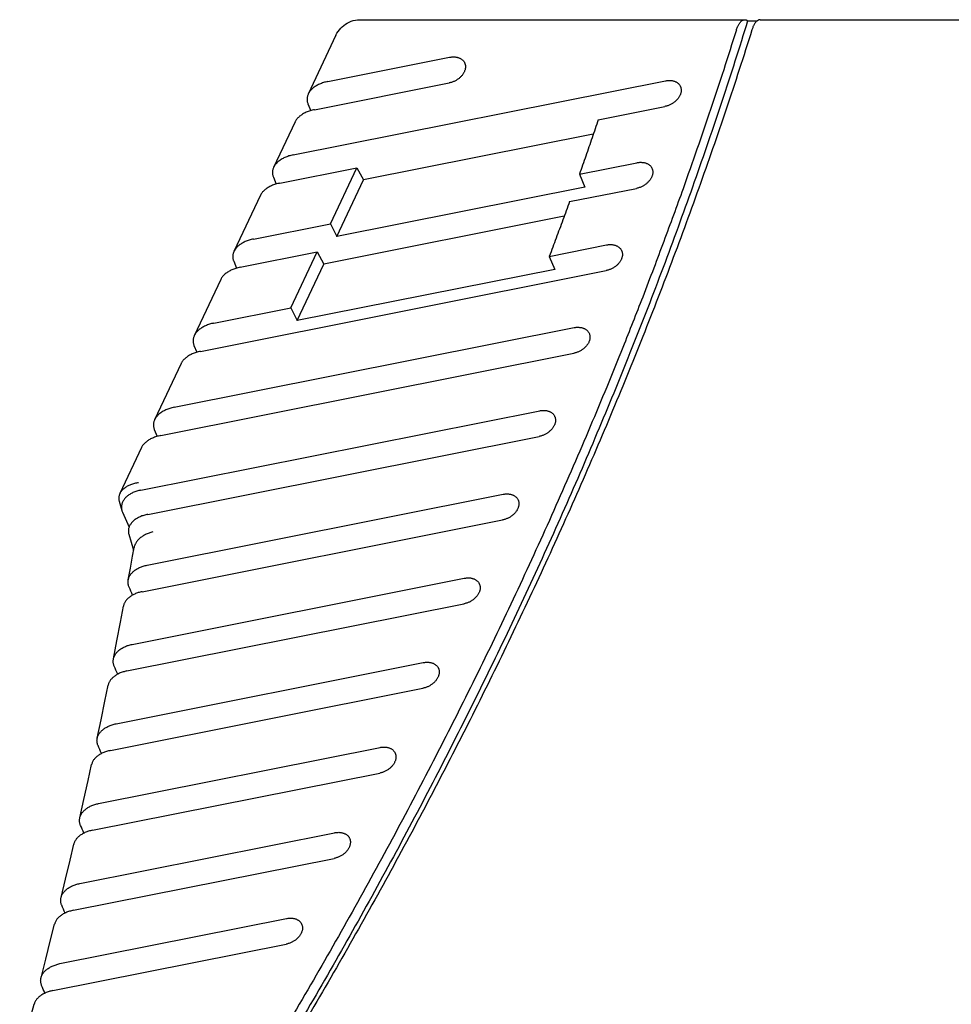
# Model space of a CAD drawing. Header units: inches. Extents: x 0 to 34, y 0 to 22.
# Tile 7 of 27: x 22 to 23.4, y 11.3 to 12.7. Entities that reach past the tile are written whole.
import ezdxf

# ---------------------------------------------------------------- set-up
doc = ezdxf.new("R2010")
doc.units = ezdxf.units.IN
doc.header["$LTSCALE"] = 1.87
doc.header["$MEASUREMENT"] = 0
doc.layers.get('0').update_dxf_attribs({"linetype": 'CONTINUOUS'})

msp = doc.modelspace()

# ---------------------------------------------------------------- linework, layer by layer
at = {"color": 7, "linetype": 'CONTINUOUS'}
for p, q in [((22.488, 12.7255), (23.0577, 12.7255)), ((23.0621, 12.7239), (23.0764, 12.7239)), ((23.0808, 12.7255), (29.1367, 12.7255)), ((22.4518, 12.7026), (22.4107, 12.6153)), ((22.4397, 12.6339), (22.6203, 12.6698)), ((22.3884, 12.5252), (22.9401, 12.6349)), ((22.42, 12.5921), (22.6197, 12.6318)), ((22.4103, 12.6009), (22.4146, 12.5907)), ((22.8407, 12.5773), (22.9395, 12.5969)), ((22.3912, 12.5741), (22.3594, 12.5066)), ((22.8333, 12.5558), (22.4928, 12.488)), ((22.3687, 12.4834), (22.4826, 12.506)), ((22.4435, 12.4232), (22.4826, 12.506)), ((22.4826, 12.506), (22.4928, 12.488)), ((22.8127, 12.4967), (22.898, 12.5136)), ((22.359, 12.4922), (22.3633, 12.482)), ((22.4533, 12.4043), (22.4928, 12.488)), ((22.8127, 12.4967), (22.8209, 12.4774)), ((22.8209, 12.4774), (22.4533, 12.4043)), ((22.7981, 12.4559), (22.8974, 12.4756)), ((22.3399, 12.4653), (22.3005, 12.382)), ((22.7902, 12.4342), (22.434, 12.3633)), ((22.3296, 12.4005), (22.4435, 12.4232)), ((22.4435, 12.4232), (22.4533, 12.4043)), ((22.7681, 12.3748), (22.8529, 12.3917)), ((22.3098, 12.3587), (22.4238, 12.3814)), ((22.3847, 12.2985), (22.4238, 12.3814)), ((22.4238, 12.3814), (22.434, 12.3633)), ((22.7681, 12.3748), (22.7763, 12.3556)), ((22.3002, 12.3676), (22.3045, 12.3574)), ((22.3944, 12.2796), (22.434, 12.3633)), ((22.251, 12.234), (22.8523, 12.3537)), ((22.7763, 12.3556), (22.3944, 12.2796)), ((22.2811, 12.3407), (22.2417, 12.2573)), ((22.2708, 12.2759), (22.3847, 12.2985)), ((22.3847, 12.2985), (22.3944, 12.2796)), ((22.2119, 12.1512), (22.8049, 12.2692)), ((22.2413, 12.2429), (22.2456, 12.2327)), ((22.1922, 12.1094), (22.8043, 12.2312)), ((22.2222, 12.216), (22.1829, 12.1327)), ((22.1624, 12.0284), (22.7538, 12.1461)), ((22.1825, 12.1183), (22.1868, 12.1081)), ((22.1729, 11.9926), (22.7532, 12.1081)), ((22.1634, 12.0914), (22.1313, 12.0234)), ((22.1718, 11.9173), (22.6995, 12.0223)), ((22.1304, 12.012), (22.1344, 11.9983)), ((22.1353, 11.9959), (22.1451, 11.9738)), ((22.1646, 11.878), (22.6989, 11.9843)), ((22.1447, 11.9634), (22.1517, 11.9394)), ((22.1498, 11.8), (22.6421, 11.898)), ((22.142, 11.7606), (22.6415, 11.86)), ((22.1259, 11.6823), (22.5813, 11.7729)), ((22.1174, 11.6427), (22.5807, 11.7349)), ((22.1, 11.5642), (22.5173, 11.6472)), ((22.091, 11.5245), (22.5167, 11.6092)), ((22.0723, 11.4457), (22.4497, 11.5209)), ((22.0626, 11.4059), (22.4491, 11.4829)), ((22.0426, 11.3269), (22.3787, 11.3938)), ((22.0323, 11.2869), (22.378, 11.3558))]:
    msp.add_line(p, q, dxfattribs=at)
for points in [[(22.4518, 12.7026), (22.4533, 12.7053), (22.4549, 12.708), (22.4568, 12.7105), (22.4588, 12.7128), (22.461, 12.715), (22.4634, 12.717), (22.4659, 12.7189), (22.4686, 12.7205), (22.4715, 12.7219), (22.4744, 12.7231), (22.4774, 12.7241), (22.4806, 12.7248), (22.4838, 12.7253), (22.487, 12.7255), (22.488, 12.7255)], [(22.1439, 11.8954), (22.147, 11.9127), (22.1502, 11.9306), (22.1524, 11.9434)], [(22.1218, 11.7783), (22.1271, 11.8052), (22.1323, 11.8328), (22.1368, 11.8568)], [(22.0979, 11.6608), (22.1036, 11.6879), (22.1093, 11.7158), (22.1142, 11.7396)], [(22.072, 11.5429), (22.0782, 11.5702), (22.0844, 11.5983), (22.0896, 11.6219)], [(22.0443, 11.4247), (22.0509, 11.4521), (22.0576, 11.4804), (22.0631, 11.5039)], [(22.0146, 11.306), (22.0216, 11.3336), (22.0288, 11.3621), (22.0347, 11.3855)], [(21.9829, 11.187), (21.9905, 11.2148), (21.9982, 11.2435), (22.0043, 11.2668)]]:
    msp.add_lwpolyline(points, dxfattribs=at)
for points, knots in [([(23.0621, 12.7239), (23.0498, 12.6839), (23.0242, 12.6041), (22.9833, 12.4847), (22.9399, 12.3654), (22.8939, 12.2462), (22.8453, 12.1272), (22.7942, 12.0084), (22.7405, 11.8898), (22.6844, 11.7715), (22.6257, 11.6536), (22.5646, 11.536), (22.5011, 11.4189), (22.4351, 11.3022), (22.3667, 11.186), (22.296, 11.0703), (22.2229, 10.9552), (22.1475, 10.8407), (22.0958, 10.7651), (22.0696, 10.7273)], [0, 0, 0, 0, 0.056024, 0.112397, 0.169118, 0.226193, 0.283619, 0.3414, 0.399533, 0.458021, 0.516858, 0.57605, 0.635587, 0.695475, 0.755704, 0.816276, 0.877185, 0.938428, 1, 1, 1, 1]), ([(23.0454, 12.7104), (23.0457, 12.7111), (23.0462, 12.7126), (23.047, 12.7147), (23.0479, 12.7166), (23.0488, 12.7184), (23.0498, 12.72), (23.0508, 12.7214), (23.0519, 12.7226), (23.053, 12.7236), (23.0541, 12.7244), (23.0552, 12.725), (23.0564, 12.7254), (23.0572, 12.7255), (23.0577, 12.7255), (23.0577, 12.7255)], [0, 0, 0, 0, 0.115118, 0.224807, 0.328405, 0.425402, 0.515854, 0.600086, 0.677979, 0.749669, 0.815837, 0.877623, 0.936026, 0.992366, 1, 1, 1, 1]), ([(23.0577, 12.7255), (23.0581, 12.7255), (23.0588, 12.7254), (23.0599, 12.7251), (23.0611, 12.7246), (23.0618, 12.7241), (23.0621, 12.7239)], [0, 0, 0, 0, 0.209191, 0.458272, 0.7203, 1, 1, 1, 1]), ([(23.0808, 12.7255), (23.0807, 12.7255), (23.0803, 12.7255), (23.0794, 12.7254), (23.0783, 12.725), (23.0771, 12.7244), (23.076, 12.7236), (23.0749, 12.7226), (23.0738, 12.7214), (23.0728, 12.72), (23.0718, 12.7184), (23.0709, 12.7166), (23.07, 12.7147), (23.0692, 12.7126), (23.0687, 12.7111), (23.0685, 12.7104)], [0, 0, 0, 0, 0.007674, 0.064, 0.122402, 0.1842, 0.250388, 0.322054, 0.399925, 0.484141, 0.574586, 0.671587, 0.775189, 0.884881, 1, 1, 1, 1]), ([(23.0685, 12.7104), (23.0561, 12.6711), (23.0306, 12.5926), (22.9899, 12.4753), (22.9467, 12.3581), (22.901, 12.2409), (22.8529, 12.124), (22.8023, 12.0073), (22.7493, 11.8908), (22.6939, 11.7746), (22.6361, 11.6587), (22.5759, 11.5432), (22.5134, 11.428), (22.4485, 11.3133), (22.3814, 11.1991), (22.3119, 11.0854), (22.2402, 10.9723), (22.1662, 10.8597), (22.1156, 10.7853), (22.0899, 10.7482)], [0, 0, 0, 0, 0.056081, 0.112503, 0.169268, 0.226379, 0.283834, 0.341637, 0.399783, 0.458279, 0.517116, 0.5763, 0.635823, 0.695688, 0.755888, 0.816425, 0.87729, 0.938484, 1, 1, 1, 1]), ([(23.0454, 12.7104), (23.0331, 12.671), (23.0074, 12.5923), (22.9758, 12.5011), (22.957, 12.449), (22.9522, 12.4361)], [0, 0, 0, 0, 0.427303, 0.857227, 1, 1, 1, 1]), ([(22.6203, 12.6698), (22.621, 12.6699), (22.6224, 12.6702), (22.6244, 12.6704), (22.6264, 12.6704), (22.6284, 12.6703), (22.6303, 12.6701), (22.6322, 12.6697), (22.6339, 12.6691), (22.6355, 12.6684), (22.6371, 12.6676), (22.6384, 12.6667), (22.6397, 12.6656), (22.6408, 12.6644), (22.6417, 12.6632), (22.6423, 12.6622), (22.6426, 12.6616), (22.6426, 12.6615)], [0, 0, 0, 0, 0.082056, 0.162767, 0.241676, 0.318885, 0.3941, 0.467197, 0.538344, 0.607345, 0.674504, 0.739934, 0.803777, 0.866552, 0.928425, 0.989925, 1, 1, 1, 1]), ([(22.6426, 12.6615), (22.6428, 12.6611), (22.6431, 12.6602), (22.6435, 12.6588), (22.6438, 12.6572), (22.6438, 12.6555), (22.6437, 12.6539), (22.6434, 12.6522), (22.6429, 12.6504), (22.6423, 12.6487), (22.6415, 12.647), (22.6405, 12.6454), (22.6393, 12.6438), (22.6381, 12.6422), (22.6366, 12.6407), (22.6351, 12.6393), (22.6334, 12.6379), (22.6317, 12.6367), (22.6298, 12.6356), (22.6279, 12.6346), (22.6259, 12.6337), (22.6239, 12.6329), (22.6218, 12.6323), (22.6204, 12.6319), (22.6197, 12.6318)], [0, 0, 0, 0, 0.031076, 0.068439, 0.106381, 0.145015, 0.184564, 0.225218, 0.266964, 0.310007, 0.354272, 0.39974, 0.446452, 0.494175, 0.542956, 0.592582, 0.642855, 0.693753, 0.74493, 0.796338, 0.847757, 0.898897, 0.949754, 1, 1, 1, 1]), ([(22.4397, 12.6339), (22.4386, 12.6336), (22.4364, 12.6332), (22.4333, 12.6323), (22.4302, 12.6312), (22.4274, 12.63), (22.4246, 12.6287), (22.4221, 12.6272), (22.4197, 12.6257), (22.4176, 12.624), (22.4157, 12.6223), (22.414, 12.6205), (22.4125, 12.6186), (22.4114, 12.6169), (22.4109, 12.6158), (22.4107, 12.6153)], [0, 0, 0, 0, 0.09387, 0.186171, 0.276344, 0.364246, 0.449379, 0.531576, 0.610684, 0.686486, 0.759144, 0.828559, 0.894984, 0.958649, 1, 1, 1, 1]), ([(22.9401, 12.6349), (22.9408, 12.6351), (22.9421, 12.6353), (22.9442, 12.6355), (22.9462, 12.6356), (22.9482, 12.6355), (22.9501, 12.6352), (22.9519, 12.6348), (22.9537, 12.6343), (22.9553, 12.6336), (22.9568, 12.6328), (22.9582, 12.6318), (22.9595, 12.6308), (22.9606, 12.6296), (22.9615, 12.6283), (22.9621, 12.6273), (22.9623, 12.6267), (22.9624, 12.6267)], [0, 0, 0, 0, 0.082056, 0.162767, 0.241676, 0.318885, 0.3941, 0.467197, 0.538344, 0.607345, 0.674504, 0.739934, 0.803777, 0.866552, 0.928425, 0.989925, 1, 1, 1, 1]), ([(22.9624, 12.6267), (22.9626, 12.6263), (22.9629, 12.6254), (22.9633, 12.6239), (22.9636, 12.6223), (22.9636, 12.6207), (22.9635, 12.619), (22.9632, 12.6173), (22.9627, 12.6156), (22.9621, 12.6139), (22.9612, 12.6122), (22.9603, 12.6105), (22.9591, 12.6089), (22.9578, 12.6073), (22.9564, 12.6058), (22.9549, 12.6044), (22.9532, 12.6031), (22.9514, 12.6018), (22.9496, 12.6007), (22.9477, 12.5997), (22.9457, 12.5988), (22.9436, 12.598), (22.9416, 12.5974), (22.9402, 12.5971), (22.9395, 12.5969)], [0, 0, 0, 0, 0.031076, 0.068439, 0.106381, 0.145015, 0.184564, 0.225218, 0.266964, 0.310007, 0.354272, 0.39974, 0.446452, 0.494175, 0.542956, 0.592582, 0.642855, 0.693753, 0.74493, 0.796338, 0.847757, 0.898897, 0.949754, 1, 1, 1, 1]), ([(22.4107, 12.6153), (22.4105, 12.6151), (22.4102, 12.6143), (22.4096, 12.6127), (22.4091, 12.6107), (22.4089, 12.6087), (22.4089, 12.6067), (22.4091, 12.6048), (22.4096, 12.6028), (22.41, 12.6015), (22.4103, 12.6009)], [0, 0, 0, 0, 0.047468, 0.189395, 0.327229, 0.462327, 0.595981, 0.72921, 0.863609, 1, 1, 1, 1]), ([(22.42, 12.5921), (22.4189, 12.5918), (22.4167, 12.5914), (22.4135, 12.5905), (22.4105, 12.5894), (22.4076, 12.5883), (22.4049, 12.587), (22.4024, 12.5856), (22.4001, 12.584), (22.398, 12.5824), (22.3961, 12.5808), (22.3944, 12.579), (22.393, 12.5772), (22.3919, 12.5755), (22.3914, 12.5745), (22.3912, 12.574)], [0, 0, 0, 0, 0.095688, 0.189471, 0.280788, 0.369496, 0.455085, 0.537408, 0.616317, 0.69162, 0.763506, 0.831898, 0.897089, 0.959345, 1, 1, 1, 1]), ([(22.8407, 12.5773), (22.8377, 12.5683), (22.8315, 12.5504), (22.8222, 12.5235), (22.8159, 12.5056), (22.8127, 12.4967)], [0, 0, 0, 0, 0.332859, 0.666192, 1, 1, 1, 1]), ([(22.3884, 12.5252), (22.3873, 12.5249), (22.3851, 12.5245), (22.382, 12.5236), (22.3789, 12.5225), (22.3761, 12.5213), (22.3733, 12.52), (22.3708, 12.5185), (22.3684, 12.517), (22.3663, 12.5153), (22.3644, 12.5136), (22.3627, 12.5118), (22.3612, 12.5099), (22.3601, 12.5082), (22.3596, 12.5071), (22.3594, 12.5066)], [0, 0, 0, 0, 0.09387, 0.186171, 0.276344, 0.364246, 0.449379, 0.531576, 0.610684, 0.686486, 0.759144, 0.828559, 0.894984, 0.958649, 1, 1, 1, 1]), ([(22.3594, 12.5066), (22.3593, 12.5064), (22.3589, 12.5055), (22.3583, 12.504), (22.3578, 12.502), (22.3576, 12.5), (22.3576, 12.498), (22.3578, 12.496), (22.3583, 12.4941), (22.3587, 12.4928), (22.359, 12.4922)], [0, 0, 0, 0, 0.047468, 0.189395, 0.327229, 0.462327, 0.595981, 0.72921, 0.863609, 1, 1, 1, 1]), ([(22.9203, 12.5053), (22.9205, 12.5049), (22.9208, 12.504), (22.9212, 12.5026), (22.9215, 12.501), (22.9215, 12.4993), (22.9214, 12.4977), (22.9211, 12.496), (22.9206, 12.4943), (22.92, 12.4926), (22.9192, 12.4909), (22.9182, 12.4892), (22.917, 12.4876), (22.9157, 12.486), (22.9143, 12.4845), (22.9128, 12.4831), (22.9111, 12.4818), (22.9093, 12.4805), (22.9075, 12.4794), (22.9056, 12.4784), (22.9036, 12.4775), (22.9015, 12.4767), (22.8995, 12.4761), (22.8981, 12.4758), (22.8974, 12.4756)], [0, 0, 0, 0, 0.031076, 0.068439, 0.106381, 0.145015, 0.184564, 0.225218, 0.266964, 0.310007, 0.354272, 0.39974, 0.446452, 0.494175, 0.542956, 0.592582, 0.642855, 0.693753, 0.74493, 0.796338, 0.847757, 0.898897, 0.949754, 1, 1, 1, 1]), ([(22.898, 12.5136), (22.8987, 12.5138), (22.9001, 12.514), (22.9021, 12.5142), (22.9041, 12.5142), (22.9061, 12.5141), (22.908, 12.5139), (22.9098, 12.5135), (22.9116, 12.5129), (22.9132, 12.5123), (22.9147, 12.5114), (22.9161, 12.5105), (22.9174, 12.5094), (22.9185, 12.5083), (22.9194, 12.507), (22.92, 12.506), (22.9202, 12.5054), (22.9203, 12.5053)], [0, 0, 0, 0, 0.082056, 0.162767, 0.241676, 0.318885, 0.3941, 0.467197, 0.538344, 0.607345, 0.674504, 0.739934, 0.803777, 0.866552, 0.928425, 0.989925, 1, 1, 1, 1]), ([(22.3687, 12.4834), (22.3676, 12.4831), (22.3654, 12.4826), (22.3622, 12.4818), (22.3592, 12.4807), (22.3563, 12.4796), (22.3536, 12.4783), (22.3511, 12.4769), (22.3488, 12.4753), (22.3467, 12.4737), (22.3448, 12.4721), (22.3431, 12.4703), (22.3417, 12.4685), (22.3406, 12.4668), (22.3401, 12.4658), (22.3399, 12.4653)], [0, 0, 0, 0, 0.095688, 0.189471, 0.280788, 0.369496, 0.455085, 0.537408, 0.616317, 0.69162, 0.763506, 0.831898, 0.897089, 0.959345, 1, 1, 1, 1]), ([(22.7981, 12.4559), (22.7948, 12.4468), (22.7882, 12.4288), (22.7782, 12.4018), (22.7715, 12.3838), (22.7681, 12.3748)], [0, 0, 0, 0, 0.332856, 0.66619, 1, 1, 1, 1]), ([(22.9522, 12.4361), (22.9426, 12.4098), (22.9275, 12.3692), (22.912, 12.3288), (22.9065, 12.3145)], [0, 0, 0, 0, 0.645954, 1, 1, 1, 1]), ([(22.3296, 12.4005), (22.3285, 12.4003), (22.3263, 12.3998), (22.3232, 12.3989), (22.3201, 12.3979), (22.3172, 12.3967), (22.3145, 12.3953), (22.312, 12.3939), (22.3096, 12.3923), (22.3075, 12.3907), (22.3055, 12.3889), (22.3039, 12.3871), (22.3024, 12.3852), (22.3013, 12.3835), (22.3007, 12.3824), (22.3005, 12.382)], [0, 0, 0, 0, 0.09387, 0.186171, 0.276344, 0.364246, 0.449379, 0.531576, 0.610684, 0.686486, 0.759144, 0.828559, 0.894984, 0.958649, 1, 1, 1, 1]), ([(22.8529, 12.3917), (22.8536, 12.3919), (22.855, 12.3921), (22.8571, 12.3923), (22.8591, 12.3923), (22.8611, 12.3922), (22.863, 12.392), (22.8648, 12.3916), (22.8665, 12.391), (22.8682, 12.3903), (22.8697, 12.3895), (22.8711, 12.3886), (22.8723, 12.3875), (22.8734, 12.3863), (22.8744, 12.3851), (22.8749, 12.3841), (22.8752, 12.3835), (22.8752, 12.3834)], [0, 0, 0, 0, 0.082056, 0.162767, 0.241676, 0.318885, 0.3941, 0.467197, 0.538344, 0.607345, 0.674504, 0.739934, 0.803777, 0.866552, 0.928425, 0.989925, 1, 1, 1, 1]), ([(22.3005, 12.382), (22.3004, 12.3817), (22.3, 12.3809), (22.2995, 12.3794), (22.299, 12.3774), (22.2987, 12.3754), (22.2987, 12.3734), (22.299, 12.3714), (22.2994, 12.3694), (22.2999, 12.3682), (22.3002, 12.3676)], [0, 0, 0, 0, 0.047468, 0.189395, 0.327229, 0.462327, 0.595981, 0.72921, 0.863609, 1, 1, 1, 1]), ([(22.8752, 12.3834), (22.8754, 12.383), (22.8758, 12.3821), (22.8762, 12.3807), (22.8764, 12.3791), (22.8765, 12.3774), (22.8764, 12.3758), (22.8761, 12.3741), (22.8756, 12.3723), (22.8749, 12.3706), (22.8741, 12.369), (22.8731, 12.3673), (22.872, 12.3657), (22.8707, 12.3641), (22.8693, 12.3626), (22.8677, 12.3612), (22.8661, 12.3598), (22.8643, 12.3586), (22.8624, 12.3575), (22.8605, 12.3565), (22.8585, 12.3556), (22.8565, 12.3548), (22.8544, 12.3542), (22.853, 12.3539), (22.8523, 12.3537)], [0, 0, 0, 0, 0.031076, 0.068439, 0.106381, 0.145015, 0.184564, 0.225218, 0.266964, 0.310007, 0.354272, 0.39974, 0.446452, 0.494175, 0.542956, 0.592582, 0.642855, 0.693753, 0.74493, 0.796338, 0.847757, 0.898897, 0.949754, 1, 1, 1, 1]), ([(22.3098, 12.3587), (22.3087, 12.3585), (22.3066, 12.358), (22.3034, 12.3571), (22.3004, 12.3561), (22.2975, 12.3549), (22.2948, 12.3536), (22.2923, 12.3522), (22.2899, 12.3507), (22.2878, 12.3491), (22.2859, 12.3474), (22.2843, 12.3457), (22.2829, 12.3439), (22.2818, 12.3422), (22.2813, 12.3411), (22.281, 12.3407)], [0, 0, 0, 0, 0.095688, 0.189471, 0.280788, 0.369496, 0.455085, 0.537408, 0.616317, 0.69162, 0.763506, 0.831898, 0.897089, 0.959345, 1, 1, 1, 1]), ([(22.9065, 12.3145), (22.8968, 12.2896), (22.8715, 12.2254), (22.829, 12.1223), (22.7782, 12.0052), (22.725, 11.8884), (22.6693, 11.7719), (22.6112, 11.6557), (22.5507, 11.5398), (22.4879, 11.4244), (22.4227, 11.3094), (22.3551, 11.1949), (22.2853, 11.0809), (22.2131, 10.9675), (22.1387, 10.8547), (22.0878, 10.7801), (22.062, 10.7429)], [0, 0, 0, 0, 0.044772, 0.115701, 0.187062, 0.25885, 0.33107, 0.403716, 0.476791, 0.550287, 0.624209, 0.698545, 0.773299, 0.848461, 0.924031, 1, 1, 1, 1]), ([(22.2708, 12.2759), (22.2697, 12.2756), (22.2675, 12.2752), (22.2643, 12.2743), (22.2613, 12.2732), (22.2584, 12.272), (22.2557, 12.2707), (22.2531, 12.2692), (22.2508, 12.2677), (22.2486, 12.266), (22.2467, 12.2643), (22.245, 12.2625), (22.2436, 12.2606), (22.2425, 12.2589), (22.2419, 12.2578), (22.2417, 12.2573)], [0, 0, 0, 0, 0.09387, 0.186171, 0.276344, 0.364246, 0.449379, 0.531576, 0.610684, 0.686486, 0.759144, 0.828559, 0.894984, 0.958649, 1, 1, 1, 1]), ([(22.8049, 12.2692), (22.8056, 12.2693), (22.8069, 12.2696), (22.809, 12.2698), (22.811, 12.2698), (22.813, 12.2697), (22.8149, 12.2695), (22.8167, 12.2691), (22.8185, 12.2685), (22.8201, 12.2678), (22.8216, 12.267), (22.823, 12.2661), (22.8243, 12.265), (22.8254, 12.2638), (22.8263, 12.2626), (22.8269, 12.2616), (22.8271, 12.261), (22.8272, 12.2609)], [0, 0, 0, 0, 0.082056, 0.162767, 0.241676, 0.318885, 0.3941, 0.467197, 0.538344, 0.607345, 0.674504, 0.739934, 0.803777, 0.866552, 0.928425, 0.989925, 1, 1, 1, 1]), ([(22.2417, 12.2573), (22.2416, 12.2571), (22.2412, 12.2562), (22.2407, 12.2547), (22.2402, 12.2527), (22.2399, 12.2507), (22.2399, 12.2487), (22.2401, 12.2467), (22.2406, 12.2448), (22.2411, 12.2435), (22.2413, 12.2429)], [0, 0, 0, 0, 0.047468, 0.189395, 0.327229, 0.462327, 0.595981, 0.72921, 0.863609, 1, 1, 1, 1]), ([(22.8272, 12.2609), (22.8274, 12.2605), (22.8277, 12.2596), (22.8281, 12.2582), (22.8284, 12.2566), (22.8284, 12.2549), (22.8283, 12.2533), (22.828, 12.2516), (22.8275, 12.2498), (22.8269, 12.2481), (22.8261, 12.2464), (22.8251, 12.2448), (22.8239, 12.2432), (22.8226, 12.2416), (22.8212, 12.2401), (22.8197, 12.2387), (22.818, 12.2373), (22.8162, 12.2361), (22.8144, 12.235), (22.8125, 12.234), (22.8105, 12.2331), (22.8084, 12.2323), (22.8064, 12.2317), (22.805, 12.2313), (22.8043, 12.2312)], [0, 0, 0, 0, 0.031076, 0.068439, 0.106381, 0.145015, 0.184564, 0.225218, 0.266964, 0.310007, 0.354272, 0.39974, 0.446452, 0.494175, 0.542956, 0.592582, 0.642855, 0.693753, 0.74493, 0.796338, 0.847757, 0.898897, 0.949754, 1, 1, 1, 1]), ([(22.251, 12.234), (22.2499, 12.2338), (22.2478, 12.2333), (22.2446, 12.2325), (22.2416, 12.2314), (22.2387, 12.2302), (22.236, 12.229), (22.2334, 12.2275), (22.2311, 12.226), (22.229, 12.2244), (22.2271, 12.2228), (22.2255, 12.221), (22.224, 12.2192), (22.223, 12.2175), (22.2224, 12.2165), (22.2222, 12.216)], [0, 0, 0, 0, 0.095688, 0.189471, 0.280788, 0.369496, 0.455085, 0.537408, 0.616317, 0.69162, 0.763506, 0.831898, 0.897089, 0.959345, 1, 1, 1, 1]), ([(22.2119, 12.1512), (22.2108, 12.151), (22.2087, 12.1505), (22.2055, 12.1496), (22.2025, 12.1486), (22.1996, 12.1474), (22.1969, 12.146), (22.1943, 12.1446), (22.192, 12.143), (22.1898, 12.1414), (22.1879, 12.1396), (22.1862, 12.1378), (22.1848, 12.1359), (22.1837, 12.1342), (22.1831, 12.1331), (22.1829, 12.1327)], [0, 0, 0, 0, 0.09387, 0.186171, 0.276344, 0.364246, 0.449379, 0.531576, 0.610684, 0.686486, 0.759144, 0.828559, 0.894984, 0.958649, 1, 1, 1, 1]), ([(22.776, 12.1378), (22.7762, 12.1374), (22.7766, 12.1365), (22.777, 12.1351), (22.7772, 12.1335), (22.7773, 12.1318), (22.7772, 12.1301), (22.7769, 12.1284), (22.7764, 12.1267), (22.7758, 12.125), (22.7749, 12.1233), (22.7739, 12.1217), (22.7728, 12.12), (22.7715, 12.1185), (22.7701, 12.117), (22.7685, 12.1156), (22.7669, 12.1142), (22.7651, 12.113), (22.7633, 12.1118), (22.7613, 12.1108), (22.7593, 12.1099), (22.7573, 12.1092), (22.7553, 12.1086), (22.7539, 12.1082), (22.7532, 12.1081)], [0, 0, 0, 0, 0.031076, 0.068439, 0.106381, 0.145015, 0.184564, 0.225218, 0.266964, 0.310007, 0.354272, 0.39974, 0.446452, 0.494175, 0.542956, 0.592582, 0.642855, 0.693753, 0.74493, 0.796338, 0.847757, 0.898897, 0.949754, 1, 1, 1, 1]), ([(22.7538, 12.1461), (22.7545, 12.1462), (22.7558, 12.1465), (22.7579, 12.1466), (22.7599, 12.1467), (22.7619, 12.1466), (22.7638, 12.1463), (22.7656, 12.1459), (22.7674, 12.1454), (22.769, 12.1447), (22.7705, 12.1439), (22.7719, 12.143), (22.7732, 12.1419), (22.7743, 12.1407), (22.7752, 12.1394), (22.7758, 12.1384), (22.776, 12.1379), (22.776, 12.1378)], [0, 0, 0, 0, 0.082056, 0.162767, 0.241676, 0.318885, 0.3941, 0.467197, 0.538344, 0.607345, 0.674504, 0.739934, 0.803777, 0.866552, 0.928425, 0.989925, 1, 1, 1, 1]), ([(22.1829, 12.1327), (22.1828, 12.1324), (22.1824, 12.1316), (22.1818, 12.1301), (22.1813, 12.1281), (22.1811, 12.1261), (22.1811, 12.1241), (22.1813, 12.1221), (22.1818, 12.1201), (22.1822, 12.1189), (22.1825, 12.1183)], [0, 0, 0, 0, 0.047468, 0.189395, 0.327229, 0.462327, 0.595981, 0.72921, 0.863609, 1, 1, 1, 1]), ([(22.1922, 12.1094), (22.1911, 12.1092), (22.1889, 12.1087), (22.1858, 12.1078), (22.1827, 12.1068), (22.1798, 12.1056), (22.1771, 12.1043), (22.1746, 12.1029), (22.1723, 12.1014), (22.1702, 12.0998), (22.1683, 12.0981), (22.1666, 12.0964), (22.1652, 12.0945), (22.1642, 12.0929), (22.1636, 12.0918), (22.1634, 12.0914)], [0, 0, 0, 0, 0.095688, 0.189471, 0.280788, 0.369496, 0.455085, 0.537408, 0.616317, 0.69162, 0.763506, 0.831898, 0.897089, 0.959345, 1, 1, 1, 1]), ([(22.1592, 12.0394), (22.1581, 12.0393), (22.1561, 12.0389), (22.153, 12.0383), (22.1502, 12.0374), (22.1474, 12.0365), (22.1448, 12.0354), (22.1423, 12.0342), (22.1401, 12.0329), (22.1381, 12.0314), (22.1362, 12.0299), (22.1346, 12.0283), (22.1332, 12.0266), (22.1321, 12.0249), (22.1315, 12.0239), (22.1313, 12.0234)], [0, 0, 0, 0, 0.094609, 0.187192, 0.277352, 0.364941, 0.449488, 0.530955, 0.609153, 0.684006, 0.75569, 0.824165, 0.889819, 0.952871, 1, 1, 1, 1]), ([(22.1313, 12.0234), (22.1312, 12.0232), (22.1309, 12.0225), (22.1304, 12.0211), (22.1299, 12.0192), (22.1297, 12.0173), (22.1298, 12.0154), (22.13, 12.0136), (22.1303, 12.0125), (22.1304, 12.012)], [0, 0, 0, 0, 0.039251, 0.208889, 0.374902, 0.539336, 0.703732, 0.869513, 1, 1, 1, 1]), ([(22.1624, 12.0284), (22.1614, 12.0282), (22.1594, 12.0277), (22.1564, 12.0269), (22.1536, 12.0259), (22.1509, 12.0248), (22.1484, 12.0235), (22.146, 12.0222), (22.1438, 12.0207), (22.1418, 12.0191), (22.14, 12.0174), (22.1384, 12.0156), (22.1371, 12.0138), (22.1359, 12.0119), (22.135, 12.0099), (22.1343, 12.008), (22.1339, 12.0059), (22.1337, 12.0039), (22.1337, 12.0019), (22.134, 12), (22.1343, 11.9988), (22.1344, 11.9983)], [0, 0, 0, 0, 0.067337, 0.133491, 0.198127, 0.261223, 0.322484, 0.381845, 0.439255, 0.494574, 0.547954, 0.59934, 0.648902, 0.696833, 0.743265, 0.788594, 0.833033, 0.876967, 0.920792, 0.964783, 1, 1, 1, 1]), ([(22.6995, 12.0223), (22.7002, 12.0225), (22.7016, 12.0227), (22.7036, 12.0229), (22.7056, 12.023), (22.7076, 12.0228), (22.7095, 12.0226), (22.7114, 12.0222), (22.7131, 12.0217), (22.7147, 12.021), (22.7163, 12.0202), (22.7177, 12.0192), (22.7189, 12.0182), (22.72, 12.017), (22.7209, 12.0157), (22.7215, 12.0147), (22.7218, 12.0141), (22.7218, 12.0141)], [0, 0, 0, 0, 0.082056, 0.162767, 0.241676, 0.318885, 0.3941, 0.467197, 0.538344, 0.607345, 0.674504, 0.739934, 0.803777, 0.866552, 0.928425, 0.989925, 1, 1, 1, 1]), ([(22.7218, 12.0141), (22.722, 12.0137), (22.7223, 12.0128), (22.7227, 12.0113), (22.723, 12.0097), (22.723, 12.0081), (22.7229, 12.0064), (22.7226, 12.0047), (22.7222, 12.003), (22.7215, 12.0013), (22.7207, 11.9996), (22.7197, 11.9979), (22.7186, 11.9963), (22.7173, 11.9947), (22.7158, 11.9932), (22.7143, 11.9918), (22.7126, 11.9905), (22.7109, 11.9892), (22.709, 11.9881), (22.7071, 11.9871), (22.7051, 11.9862), (22.7031, 11.9854), (22.701, 11.9848), (22.6996, 11.9845), (22.6989, 11.9843)], [0, 0, 0, 0, 0.031076, 0.068439, 0.106381, 0.145015, 0.184564, 0.225218, 0.266964, 0.310007, 0.354272, 0.39974, 0.446452, 0.494175, 0.542956, 0.592582, 0.642855, 0.693753, 0.74493, 0.796338, 0.847757, 0.898897, 0.949754, 1, 1, 1, 1]), ([(22.1344, 11.9983), (22.1345, 11.9982), (22.1347, 11.9974), (22.135, 11.9966), (22.1353, 11.9959)], [0, 0, 0, 0, 0.171374, 1, 1, 1, 1]), ([(22.1729, 11.9926), (22.1719, 11.9924), (22.1699, 11.992), (22.1669, 11.9911), (22.1641, 11.9902), (22.1614, 11.9891), (22.1589, 11.9878), (22.1565, 11.9865), (22.1543, 11.985), (22.1523, 11.9835), (22.1505, 11.9819), (22.1488, 11.9801), (22.1475, 11.9783), (22.1463, 11.9765), (22.1454, 11.9746), (22.1447, 11.9727), (22.1442, 11.9707), (22.144, 11.9688), (22.144, 11.9668), (22.1442, 11.965), (22.1445, 11.9639), (22.1447, 11.9634)], [0, 0, 0, 0, 0.068064, 0.134988, 0.200408, 0.264277, 0.326277, 0.386314, 0.444312, 0.500103, 0.553815, 0.605372, 0.65493, 0.702666, 0.748714, 0.79347, 0.837159, 0.880192, 0.922984, 0.965849, 1, 1, 1, 1]), ([(22.1805, 11.9665), (22.1795, 11.9663), (22.1775, 11.9658), (22.1747, 11.9648), (22.1719, 11.9638), (22.1692, 11.9626), (22.1667, 11.9612), (22.1644, 11.9598), (22.1622, 11.9582), (22.1602, 11.9566), (22.1585, 11.9548), (22.1569, 11.953), (22.1555, 11.9511), (22.1544, 11.9492), (22.1535, 11.9472), (22.1528, 11.9452), (22.1525, 11.944), (22.1524, 11.9434)], [0, 0, 0, 0, 0.080157, 0.159094, 0.236497, 0.312301, 0.38612, 0.457876, 0.527456, 0.594679, 0.659689, 0.722363, 0.78289, 0.841418, 0.898074, 0.953284, 1, 1, 1, 1]), ([(22.1439, 11.8954), (22.144, 11.8959), (22.1443, 11.8972), (22.1449, 11.8991), (22.1459, 11.901), (22.147, 11.9029), (22.1484, 11.9048), (22.1499, 11.9065), (22.1517, 11.9082), (22.1537, 11.9098), (22.1559, 11.9112), (22.1582, 11.9126), (22.1607, 11.9138), (22.1633, 11.9149), (22.166, 11.9159), (22.1689, 11.9167), (22.1708, 11.9171), (22.1718, 11.9173)], [0, 0, 0, 0, 0.045813, 0.101751, 0.158923, 0.217784, 0.278466, 0.34119, 0.406133, 0.473219, 0.542625, 0.614166, 0.687795, 0.763432, 0.840746, 0.919732, 1, 1, 1, 1]), ([(22.1452, 11.8849), (22.1449, 11.8856), (22.1444, 11.8869), (22.1439, 11.8889), (22.1436, 11.891), (22.1436, 11.893), (22.1437, 11.8945), (22.1439, 11.8953), (22.1439, 11.8954)], [0, 0, 0, 0, 0.198266, 0.39295, 0.584956, 0.77622, 0.967839, 1, 1, 1, 1]), ([(22.6643, 11.8897), (22.6645, 11.8893), (22.6649, 11.8884), (22.6653, 11.8869), (22.6655, 11.8853), (22.6656, 11.8837), (22.6655, 11.882), (22.6652, 11.8803), (22.6647, 11.8786), (22.664, 11.8769), (22.6632, 11.8752), (22.6622, 11.8735), (22.6611, 11.8719), (22.6598, 11.8704), (22.6584, 11.8689), (22.6568, 11.8674), (22.6552, 11.8661), (22.6534, 11.8649), (22.6516, 11.8637), (22.6496, 11.8627), (22.6476, 11.8618), (22.6456, 11.8611), (22.6435, 11.8604), (22.6422, 11.8601), (22.6415, 11.86)], [0, 0, 0, 0, 0.031076, 0.068439, 0.106381, 0.145015, 0.184564, 0.225218, 0.266964, 0.310007, 0.354272, 0.39974, 0.446452, 0.494175, 0.542956, 0.592582, 0.642855, 0.693753, 0.74493, 0.796338, 0.847757, 0.898897, 0.949754, 1, 1, 1, 1]), ([(22.6421, 11.898), (22.6427, 11.8981), (22.6441, 11.8983), (22.6462, 11.8985), (22.6482, 11.8986), (22.6502, 11.8985), (22.6521, 11.8982), (22.6539, 11.8978), (22.6557, 11.8973), (22.6573, 11.8966), (22.6588, 11.8958), (22.6602, 11.8948), (22.6614, 11.8938), (22.6625, 11.8926), (22.6635, 11.8913), (22.664, 11.8903), (22.6643, 11.8898), (22.6643, 11.8897)], [0, 0, 0, 0, 0.082056, 0.162767, 0.241676, 0.318885, 0.3941, 0.467197, 0.538344, 0.607345, 0.674504, 0.739934, 0.803777, 0.866552, 0.928425, 0.989925, 1, 1, 1, 1]), ([(22.1646, 11.878), (22.1636, 11.8778), (22.1617, 11.8774), (22.1588, 11.8766), (22.1561, 11.8756), (22.1535, 11.8746), (22.151, 11.8734), (22.1487, 11.872), (22.1465, 11.8706), (22.1446, 11.8691), (22.1428, 11.8675), (22.1412, 11.8658), (22.1399, 11.864), (22.1387, 11.8622), (22.1378, 11.8603), (22.1372, 11.8585), (22.1369, 11.8573), (22.1368, 11.8568)], [0, 0, 0, 0, 0.081768, 0.162101, 0.240592, 0.317221, 0.391638, 0.463755, 0.533512, 0.600718, 0.665552, 0.727935, 0.788057, 0.84615, 0.902372, 0.957207, 1, 1, 1, 1]), ([(22.1218, 11.7783), (22.1219, 11.7788), (22.1222, 11.7799), (22.1228, 11.7817), (22.1238, 11.7837), (22.1249, 11.7856), (22.1263, 11.7874), (22.1279, 11.7892), (22.1296, 11.7908), (22.1316, 11.7924), (22.1338, 11.7939), (22.1361, 11.7952), (22.1386, 11.7965), (22.1412, 11.7976), (22.144, 11.7985), (22.1468, 11.7994), (22.1488, 11.7998), (22.1498, 11.8)], [0, 0, 0, 0, 0.039199, 0.095419, 0.152899, 0.212097, 0.273148, 0.336273, 0.40165, 0.469204, 0.539109, 0.611181, 0.685367, 0.761586, 0.839502, 0.919105, 1, 1, 1, 1]), ([(22.1231, 11.7676), (22.1228, 11.7682), (22.1223, 11.7695), (22.1218, 11.7716), (22.1215, 11.7736), (22.1215, 11.7757), (22.1217, 11.7772), (22.1218, 11.7781), (22.1218, 11.7783)], [0, 0, 0, 0, 0.193553, 0.383633, 0.571132, 0.757946, 0.945161, 1, 1, 1, 1]), ([(22.5813, 11.7729), (22.582, 11.7731), (22.5834, 11.7733), (22.5854, 11.7735), (22.5875, 11.7735), (22.5894, 11.7734), (22.5914, 11.7732), (22.5932, 11.7728), (22.5949, 11.7723), (22.5966, 11.7716), (22.5981, 11.7708), (22.5995, 11.7698), (22.6007, 11.7687), (22.6018, 11.7676), (22.6028, 11.7663), (22.6033, 11.7653), (22.6036, 11.7647), (22.6036, 11.7647)], [0, 0, 0, 0, 0.082056, 0.162767, 0.241676, 0.318885, 0.3941, 0.467197, 0.538344, 0.607345, 0.674504, 0.739934, 0.803777, 0.866552, 0.928425, 0.989925, 1, 1, 1, 1]), ([(22.142, 11.7606), (22.141, 11.7604), (22.139, 11.7599), (22.1362, 11.7591), (22.1334, 11.7582), (22.1308, 11.7571), (22.1283, 11.7559), (22.126, 11.7546), (22.1238, 11.7531), (22.1219, 11.7516), (22.1201, 11.75), (22.1185, 11.7483), (22.1171, 11.7465), (22.116, 11.7447), (22.1151, 11.7428), (22.1145, 11.7411), (22.1142, 11.74), (22.1142, 11.7396)], [0, 0, 0, 0, 0.082423, 0.163393, 0.242496, 0.319712, 0.394682, 0.467319, 0.53756, 0.605212, 0.670455, 0.733212, 0.793673, 0.852074, 0.908575, 0.963666, 1, 1, 1, 1]), ([(22.6036, 11.7647), (22.6038, 11.7643), (22.6042, 11.7634), (22.6046, 11.7619), (22.6048, 11.7603), (22.6049, 11.7587), (22.6048, 11.757), (22.6045, 11.7553), (22.604, 11.7536), (22.6033, 11.7519), (22.6025, 11.7502), (22.6015, 11.7485), (22.6004, 11.7469), (22.5991, 11.7453), (22.5977, 11.7438), (22.5961, 11.7424), (22.5944, 11.7411), (22.5927, 11.7398), (22.5908, 11.7387), (22.5889, 11.7377), (22.5869, 11.7368), (22.5849, 11.736), (22.5828, 11.7354), (22.5814, 11.7351), (22.5807, 11.7349)], [0, 0, 0, 0, 0.031076, 0.068439, 0.106381, 0.145015, 0.184564, 0.225218, 0.266964, 0.310007, 0.354272, 0.39974, 0.446452, 0.494175, 0.542956, 0.592582, 0.642855, 0.693753, 0.74493, 0.796338, 0.847757, 0.898897, 0.949754, 1, 1, 1, 1]), ([(22.0979, 11.6608), (22.098, 11.6612), (22.0982, 11.6623), (22.0988, 11.664), (22.0998, 11.6659), (22.1009, 11.6678), (22.1023, 11.6697), (22.1039, 11.6714), (22.1057, 11.6731), (22.1076, 11.6747), (22.1098, 11.6762), (22.1122, 11.6775), (22.1147, 11.6788), (22.1173, 11.6799), (22.1201, 11.6808), (22.1229, 11.6817), (22.1249, 11.6821), (22.1259, 11.6823)], [0, 0, 0, 0, 0.032555, 0.089048, 0.146827, 0.206356, 0.267771, 0.331294, 0.397107, 0.465129, 0.535538, 0.608145, 0.682897, 0.759708, 0.838235, 0.918467, 1, 1, 1, 1]), ([(22.0991, 11.6499), (22.0988, 11.6505), (22.0983, 11.6518), (22.0978, 11.6538), (22.0975, 11.6559), (22.0975, 11.6579), (22.0977, 11.6596), (22.0978, 11.6605), (22.0979, 11.6608)], [0, 0, 0, 0, 0.18907, 0.374773, 0.557986, 0.740577, 0.923612, 1, 1, 1, 1]), ([(22.1174, 11.6427), (22.1164, 11.6425), (22.1145, 11.6421), (22.1116, 11.6413), (22.1088, 11.6403), (22.1062, 11.6392), (22.1037, 11.638), (22.1014, 11.6367), (22.0992, 11.6353), (22.0972, 11.6338), (22.0955, 11.6321), (22.0939, 11.6304), (22.0925, 11.6287), (22.0914, 11.6268), (22.0905, 11.6249), (22.0899, 11.6233), (22.0897, 11.6223), (22.0896, 11.6219)], [0, 0, 0, 0, 0.08309, 0.164708, 0.244435, 0.322246, 0.397778, 0.47094, 0.541667, 0.609767, 0.675419, 0.738546, 0.799342, 0.858044, 0.914816, 0.970153, 1, 1, 1, 1]), ([(22.5173, 11.6472), (22.5179, 11.6474), (22.5193, 11.6476), (22.5214, 11.6478), (22.5234, 11.6478), (22.5254, 11.6477), (22.5273, 11.6475), (22.5291, 11.6471), (22.5308, 11.6466), (22.5325, 11.6459), (22.534, 11.6451), (22.5354, 11.6441), (22.5366, 11.643), (22.5377, 11.6419), (22.5387, 11.6406), (22.5392, 11.6396), (22.5395, 11.639), (22.5395, 11.639)], [0, 0, 0, 0, 0.082056, 0.162767, 0.241676, 0.318885, 0.3941, 0.467197, 0.538344, 0.607345, 0.674504, 0.739934, 0.803777, 0.866552, 0.928425, 0.989925, 1, 1, 1, 1]), ([(22.5395, 11.639), (22.5397, 11.6386), (22.5401, 11.6377), (22.5405, 11.6362), (22.5407, 11.6346), (22.5408, 11.633), (22.5407, 11.6313), (22.5404, 11.6296), (22.5399, 11.6279), (22.5392, 11.6262), (22.5384, 11.6245), (22.5374, 11.6228), (22.5363, 11.6212), (22.535, 11.6196), (22.5336, 11.6181), (22.532, 11.6167), (22.5304, 11.6154), (22.5286, 11.6141), (22.5267, 11.613), (22.5248, 11.612), (22.5228, 11.6111), (22.5208, 11.6103), (22.5187, 11.6097), (22.5173, 11.6094), (22.5167, 11.6092)], [0, 0, 0, 0, 0.031076, 0.068439, 0.106381, 0.145015, 0.184564, 0.225218, 0.266964, 0.310007, 0.354272, 0.39974, 0.446452, 0.494175, 0.542956, 0.592582, 0.642855, 0.693753, 0.74493, 0.796338, 0.847757, 0.898897, 0.949754, 1, 1, 1, 1]), ([(22.072, 11.5429), (22.0721, 11.5432), (22.0724, 11.5442), (22.0729, 11.5459), (22.0739, 11.5478), (22.075, 11.5497), (22.0764, 11.5516), (22.078, 11.5533), (22.0798, 11.555), (22.0818, 11.5566), (22.0839, 11.5581), (22.0863, 11.5594), (22.0888, 11.5607), (22.0914, 11.5618), (22.0942, 11.5627), (22.0971, 11.5636), (22.0991, 11.564), (22.1, 11.5642)], [0, 0, 0, 0, 0.025883, 0.082638, 0.140709, 0.200562, 0.262336, 0.326255, 0.392501, 0.460994, 0.531911, 0.60506, 0.680385, 0.757796, 0.836946, 0.917817, 1, 1, 1, 1]), ([(22.0731, 11.5318), (22.0729, 11.5324), (22.0724, 11.5337), (22.0719, 11.5357), (22.0716, 11.5378), (22.0716, 11.5398), (22.0718, 11.5415), (22.072, 11.5426), (22.072, 11.5429)], [0, 0, 0, 0, 0.184798, 0.366331, 0.545465, 0.724036, 0.9031, 1, 1, 1, 1]), ([(22.091, 11.5245), (22.09, 11.5243), (22.088, 11.5239), (22.0851, 11.5231), (22.0823, 11.5221), (22.0797, 11.521), (22.0772, 11.5198), (22.0749, 11.5185), (22.0727, 11.5171), (22.0707, 11.5155), (22.0689, 11.5139), (22.0673, 11.5122), (22.066, 11.5104), (22.0649, 11.5086), (22.0639, 11.5067), (22.0634, 11.5051), (22.0632, 11.5042), (22.0631, 11.5039)], [0, 0, 0, 0, 0.083769, 0.166047, 0.246408, 0.324823, 0.400924, 0.474618, 0.545835, 0.614384, 0.680444, 0.743937, 0.805062, 0.864059, 0.921092, 0.976664, 1, 1, 1, 1]), ([(22.472, 11.5126), (22.4722, 11.5122), (22.4726, 11.5113), (22.473, 11.5098), (22.4732, 11.5082), (22.4733, 11.5066), (22.4731, 11.5049), (22.4728, 11.5032), (22.4724, 11.5015), (22.4717, 11.4998), (22.4709, 11.4981), (22.4699, 11.4964), (22.4688, 11.4948), (22.4675, 11.4932), (22.4661, 11.4917), (22.4645, 11.4903), (22.4628, 11.489), (22.4611, 11.4877), (22.4592, 11.4866), (22.4573, 11.4856), (22.4553, 11.4847), (22.4533, 11.4839), (22.4512, 11.4833), (22.4498, 11.483), (22.4491, 11.4829)], [0, 0, 0, 0, 0.031076, 0.068439, 0.106381, 0.145015, 0.184564, 0.225218, 0.266964, 0.310007, 0.354272, 0.39974, 0.446452, 0.494175, 0.542956, 0.592582, 0.642855, 0.693753, 0.74493, 0.796338, 0.847757, 0.898897, 0.949754, 1, 1, 1, 1]), ([(22.4497, 11.5209), (22.4504, 11.521), (22.4518, 11.5212), (22.4538, 11.5214), (22.4559, 11.5215), (22.4578, 11.5214), (22.4597, 11.5211), (22.4616, 11.5207), (22.4633, 11.5202), (22.465, 11.5195), (22.4665, 11.5187), (22.4679, 11.5177), (22.4691, 11.5167), (22.4702, 11.5155), (22.4712, 11.5142), (22.4717, 11.5132), (22.472, 11.5126), (22.472, 11.5126)], [0, 0, 0, 0, 0.082056, 0.162767, 0.241676, 0.318885, 0.3941, 0.467197, 0.538344, 0.607345, 0.674504, 0.739934, 0.803777, 0.866552, 0.928425, 0.989925, 1, 1, 1, 1]), ([(22.0443, 11.4247), (22.0443, 11.4249), (22.0446, 11.4258), (22.0451, 11.4274), (22.046, 11.4293), (22.0472, 11.4312), (22.0486, 11.4331), (22.0502, 11.4348), (22.052, 11.4365), (22.054, 11.4381), (22.0561, 11.4396), (22.0585, 11.441), (22.061, 11.4422), (22.0637, 11.4433), (22.0664, 11.4443), (22.0693, 11.4451), (22.0713, 11.4455), (22.0723, 11.4457)], [0, 0, 0, 0, 0.019186, 0.076191, 0.134544, 0.194714, 0.256843, 0.321154, 0.387834, 0.456799, 0.528227, 0.601924, 0.677829, 0.75585, 0.835633, 0.917154, 1, 1, 1, 1]), ([(22.0453, 11.4133), (22.045, 11.4139), (22.0445, 11.4152), (22.044, 11.4172), (22.0438, 11.4193), (22.0438, 11.4213), (22.0439, 11.4231), (22.0442, 11.4242), (22.0443, 11.4247)], [0, 0, 0, 0, 0.18072, 0.358272, 0.533515, 0.708256, 0.883539, 1, 1, 1, 1]), ([(22.0626, 11.4059), (22.0616, 11.4057), (22.0596, 11.4053), (22.0567, 11.4045), (22.0539, 11.4035), (22.0513, 11.4024), (22.0488, 11.4012), (22.0464, 11.3999), (22.0442, 11.3984), (22.0423, 11.3969), (22.0405, 11.3953), (22.0389, 11.3936), (22.0375, 11.3918), (22.0364, 11.39), (22.0355, 11.3881), (22.035, 11.3866), (22.0347, 11.3857), (22.0347, 11.3855)], [0, 0, 0, 0, 0.084461, 0.16741, 0.248416, 0.327445, 0.404122, 0.478352, 0.550063, 0.619061, 0.685528, 0.749385, 0.810834, 0.870117, 0.927403, 0.983199, 1, 1, 1, 1]), ([(22.3787, 11.3938), (22.3793, 11.3939), (22.3807, 11.3941), (22.3828, 11.3943), (22.3848, 11.3944), (22.3868, 11.3943), (22.3887, 11.394), (22.3905, 11.3936), (22.3922, 11.3931), (22.3939, 11.3924), (22.3954, 11.3916), (22.3968, 11.3906), (22.398, 11.3896), (22.3991, 11.3884), (22.4001, 11.3871), (22.4006, 11.3861), (22.4009, 11.3856), (22.4009, 11.3855)], [0, 0, 0, 0, 0.082056, 0.162767, 0.241676, 0.318885, 0.3941, 0.467197, 0.538344, 0.607345, 0.674504, 0.739934, 0.803777, 0.866552, 0.928425, 0.989925, 1, 1, 1, 1]), ([(22.4009, 11.3855), (22.4011, 11.3851), (22.4015, 11.3842), (22.4019, 11.3827), (22.4021, 11.3811), (22.4022, 11.3795), (22.4021, 11.3778), (22.4018, 11.3761), (22.4013, 11.3744), (22.4006, 11.3727), (22.3998, 11.371), (22.3988, 11.3693), (22.3977, 11.3677), (22.3964, 11.3662), (22.395, 11.3647), (22.3934, 11.3632), (22.3918, 11.3619), (22.39, 11.3607), (22.3881, 11.3595), (22.3862, 11.3585), (22.3842, 11.3576), (22.3822, 11.3569), (22.3801, 11.3562), (22.3787, 11.3559), (22.378, 11.3558)], [0, 0, 0, 0, 0.031076, 0.068439, 0.106381, 0.145015, 0.184564, 0.225218, 0.266964, 0.310007, 0.354272, 0.39974, 0.446452, 0.494175, 0.542956, 0.592582, 0.642855, 0.693753, 0.74493, 0.796338, 0.847757, 0.898897, 0.949754, 1, 1, 1, 1]), ([(22.0146, 11.306), (22.0146, 11.3062), (22.0148, 11.307), (22.0153, 11.3085), (22.0163, 11.3104), (22.0174, 11.3124), (22.0188, 11.3142), (22.0204, 11.316), (22.0222, 11.3176), (22.0242, 11.3192), (22.0264, 11.3207), (22.0288, 11.3221), (22.0313, 11.3233), (22.034, 11.3244), (22.0368, 11.3254), (22.0397, 11.3263), (22.0416, 11.3267), (22.0426, 11.3269)], [0, 0, 0, 0, 0.012464, 0.06971, 0.128335, 0.188814, 0.251293, 0.315992, 0.383104, 0.452543, 0.524486, 0.598736, 0.67523, 0.75387, 0.834296, 0.91648, 1, 1, 1, 1]), ([(22.0155, 11.2944), (22.0153, 11.2951), (22.0148, 11.2964), (22.0143, 11.2984), (22.014, 11.3004), (22.014, 11.3024), (22.0142, 11.3043), (22.0144, 11.3055), (22.0146, 11.306)], [0, 0, 0, 0, 0.17682, 0.350567, 0.522092, 0.693176, 0.864854, 1, 1, 1, 1]), ([(22.0323, 11.2869), (22.0313, 11.2867), (22.0293, 11.2863), (22.0264, 11.2855), (22.0236, 11.2845), (22.0209, 11.2834), (22.0184, 11.2822), (22.016, 11.2809), (22.0138, 11.2794), (22.0119, 11.2779), (22.0101, 11.2763), (22.0085, 11.2746), (22.0071, 11.2728), (22.006, 11.2709), (22.0051, 11.2691), (22.0046, 11.2676), (22.0044, 11.2669), (22.0043, 11.2668)], [0, 0, 0, 0, 0.085165, 0.168798, 0.250459, 0.330111, 0.407372, 0.482144, 0.554352, 0.623801, 0.690673, 0.75489, 0.816657, 0.876218, 0.933747, 0.989755, 1, 1, 1, 1])]:
    msp.add_open_spline(points, degree=3, knots=knots, dxfattribs=at)
for points in [[(22.1504, 11.873), (22.1486, 11.8769), (22.1469, 11.8809), (22.1452, 11.8849)], [(22.1282, 11.7558), (22.1265, 11.7597), (22.1248, 11.7637), (22.1231, 11.7676)], [(22.1041, 11.6382), (22.1024, 11.6421), (22.1007, 11.646), (22.0991, 11.6499)], [(22.0781, 11.5202), (22.0765, 11.5241), (22.0748, 11.5279), (22.0731, 11.5318)], [(22.0502, 11.4019), (22.0486, 11.4057), (22.0469, 11.4095), (22.0453, 11.4133)], [(22.0204, 11.2831), (22.0188, 11.2869), (22.0171, 11.2907), (22.0155, 11.2944)]]:
    msp.add_open_spline(points, degree=3, dxfattribs=at)

doc.saveas('drawing.dxf')
